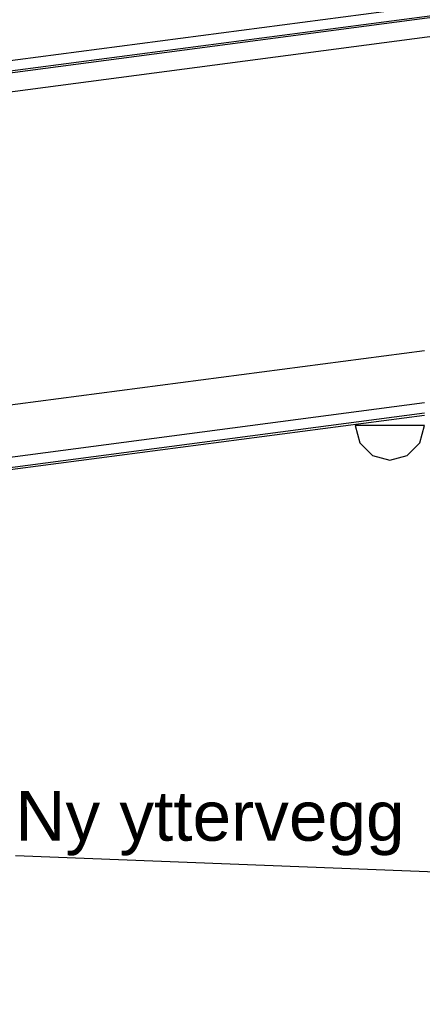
# Model space of a CAD drawing. Header units: millimetres. Extents: x -82116 to -59247, y -2070 to 13065.
# Tile 34 of 73: x -69919 to -69108, y 7474 to 9458. Entities that reach past the tile are written whole.
import ezdxf

# ---------------------------------------------------------------- set-up
doc = ezdxf.new("R2010")
doc.units = ezdxf.units.MM
doc.header["$LTSCALE"] = 0.5
doc.header["$MEASUREMENT"] = 0
doc.linetypes.add('PLINE', pattern=[0])
doc.layers.add('265- Gesimser_ takrenner og nedløp(Nye konstruksjoner)', color=7, linetype='Continuous')
doc.layers.add('832- Tekst bygning(Nye konstruksjoner)', color=7, linetype='Continuous')
doc.styles.add('GENERATED_STYLE_3', font='arial.ttf')
doc.dimstyles.new('GENERATED_STYLE__2', dxfattribs={"dimtxt": 0.18, "dimasz": 182.4, "dimexe": 0.18, "dimexo": 0.0625, "dimgap": 0, "dimtad": 0, "dimtih": 1, "dimtoh": 1, "dimdec": 4, "dimzin": 0, "dimdsep": 46, "dimcen": 0.09, "dimadec": 0, "dimazin": 0, "dimtfac": 1, "dimtdec": 4, "dimtmove": 0, "dimatfit": 3, "dimldrblk": 'ARROWHEAD_5', "dimfxl": 1, "dimtolj": 1, "dimtzin": 0, "dimarcsym": 0})

# ---------------------------------------------------------------- blocks, each defined once
blk = doc.blocks.new('ARROWHEAD_5')
at = {"linetype": 'Continuous'}
blk.add_hatch(color=256, dxfattribs=at).paths.add_polyline_path([(-1, 0.2679), (0, 0), (-1, -0.2679)])
blk.add_line((0, 0), (-1, 0), dxfattribs=at)

msp = doc.modelspace()

# ---------------------------------------------------------------- linework, layer by layer
at = {"layer": '265- Gesimser_ takrenner og nedløp(Nye konstruksjoner)', "linetype": 'PLINE'}
for p, q in [((-70373.2, 9318.2), (-66687.2, 9803.4)), ((-70373.2, 9297.4), (-66687.2, 9782.6)), ((-66687.2, 9778.3), (-70373.2, 9293.1)), ((-66651.2, 9744.8), (-70161.2, 9282.7)), ((-69103.2, 8790.8), (-78118.2, 7603.9)), ((-69103.2, 8685.7), (-78118.2, 7498.8)), ((-69103.2, 8664.8), (-78118.2, 7478)), ((-69103.2, 8660.5), (-78118.2, 7473.7)), ((-69173.2, 8640), (-69243.2, 8640)), ((-69243.2, 8640), (-69233.8, 8605)), ((-69103.2, 8640), (-69173.2, 8640)), ((-69112.5, 8605), (-69103.2, 8640)), ((-69233.8, 8605), (-69208.2, 8579.4)), ((-69138.2, 8579.4), (-69112.5, 8605)), ((-69208.2, 8579.4), (-69173.2, 8570)), ((-69173.2, 8570), (-69138.2, 8579.4))]:
    msp.add_line(p, q, dxfattribs=at)

# ---------------------------------------------------------------- texts
at = {"layer": '832- Tekst bygning(Nye konstruksjoner)', "linetype": 'Continuous', "insert": (-69927.7, 7773.2), "char_height": 100, "attachment_point": 7, "style": 'GENERATED_STYLE_3'}
msp.add_mtext('\\A1;{\\pql;\\fArial|b0|i0|c0|p0;\\W1.000000;Ny \\fArial|b0|i0|c0|p0;\\W1.000000;yttervegg}', dxfattribs=at)

# ---------------------------------------------------------------- leaders
at = {"layer": '832- Tekst bygning(Nye konstruksjoner)', "linetype": 'PLINE', "annotation_type": 0, "has_hookline": 1, "hookline_direction": 1, "text_width": 763.6}
msp.add_leader([(-68763.9, 7727.7), (-69927.7, 7773.2)], dimstyle='GENERATED_STYLE__2', dxfattribs=at)

doc.saveas('drawing.dxf')
